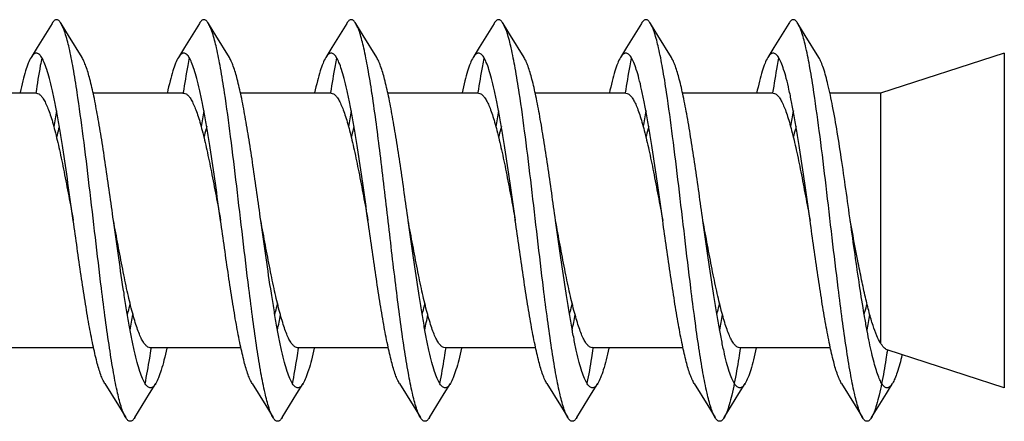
# Model space of a CAD drawing. Header units: millimetres. Extents: x 224 to 1420, y -1347 to 980.
# Tile 27 of 65: x 867 to 882, y -420 to -414. Entities that reach past the tile are written whole.
import ezdxf

# ---------------------------------------------------------------- set-up
doc = ezdxf.new("R2010")
doc.units = ezdxf.units.MM
doc.header["$LTSCALE"] = 77.505185
doc.layers.get('0').update_dxf_attribs({"linetype": 'CONTINUOUS'})

msp = doc.modelspace()

# ---------------------------------------------------------------- linework, layer by layer
at = {"color": 6, "linetype": 'CONTINUOUS'}
for p, q in [((882.173, -414.611), (880.327, -415.211)), ((867.723, -415.211), (866.37, -415.211)), ((867.714, -415.207), (867.714, -415.209)), ((867.714, -415.209), (867.714, -415.211)), ((869.923, -415.211), (868.57, -415.211)), ((869.915, -415.201), (869.914, -415.209)), ((869.915, -415.209), (869.914, -415.217)), ((872.123, -415.211), (870.769, -415.211)), ((872.115, -415.199), (872.115, -415.201)), ((872.115, -415.21), (872.115, -415.212)), ((872.735, -415.223), (872.733, -415.208)), ((874.323, -415.211), (872.969, -415.211)), ((874.315, -415.201), (874.314, -415.208)), ((874.315, -415.21), (874.314, -415.216)), ((876.523, -415.211), (875.169, -415.211)), ((876.514, -415.206), (876.514, -415.207)), ((876.514, -415.21), (876.514, -415.211)), ((878.723, -415.211), (877.369, -415.211)), ((878.714, -415.206), (878.714, -415.207)), ((878.714, -415.209), (878.714, -415.211)), ((880.327, -415.211), (879.569, -415.211)), ((880.327, -415.211), (880.327, -418.939)), ((868.577, -419.011), (867.223, -419.011)), ((870.777, -419.011), (869.423, -419.011)), ((869.433, -419.005), (869.431, -419.012)), ((869.433, -419.014), (869.432, -419.022)), ((872.977, -419.011), (871.623, -419.011)), ((871.633, -419.005), (871.632, -419.012)), ((871.633, -419.009), (871.632, -419.017)), ((875.178, -419.011), (873.823, -419.011)), ((873.833, -419.011), (873.833, -419.012)), ((873.833, -419.014), (873.833, -419.015)), ((877.378, -419.011), (876.023, -419.011)), ((876.033, -419.005), (876.032, -419.012)), ((876.033, -419.013), (876.032, -419.02)), ((877.614, -419.018), (877.614, -419.012)), ((877.614, -419.018), (877.614, -419.013)), ((879.578, -419.011), (878.223, -419.011)), ((878.232, -419.005), (878.231, -419.012)), ((878.232, -419.016), (878.231, -419.022)), ((882.173, -419.611), (880.423, -419.042))]:
    msp.add_line(p, q, dxfattribs=at)
at = {"color": 7, "linetype": 'CONTINUOUS'}
msp.add_line((882.173, -414.611), (882.173, -419.611), dxfattribs=at)
at = {"color": 6, "linetype": 'CONTINUOUS'}
for points in [[(867.956, -414.166), (867.734, -414.528), (867.643, -414.676)], [(868.404, -414.676), (868.2, -414.345), (868.091, -414.166)], [(870.156, -414.166), (869.934, -414.528), (869.843, -414.676)], [(870.604, -414.676), (870.4, -414.345), (870.291, -414.166)], [(872.356, -414.166), (872.134, -414.528), (872.043, -414.676)], [(872.804, -414.676), (872.6, -414.345), (872.491, -414.166)], [(874.556, -414.166), (874.334, -414.528), (874.243, -414.676)], [(875.004, -414.676), (874.8, -414.345), (874.691, -414.166)], [(876.756, -414.166), (876.534, -414.528), (876.443, -414.676)], [(877.204, -414.676), (877, -414.345), (876.891, -414.166)], [(878.956, -414.166), (878.734, -414.528), (878.643, -414.676)], [(879.404, -414.676), (879.2, -414.345), (879.091, -414.166)], [(868.743, -419.545), (868.946, -419.875), (869.056, -420.056)], [(869.191, -420.056), (869.412, -419.695), (869.504, -419.545)], [(870.943, -419.545), (871.146, -419.875), (871.256, -420.056)], [(871.391, -420.056), (871.612, -419.695), (871.704, -419.545)], [(873.143, -419.545), (873.346, -419.875), (873.456, -420.056)], [(873.591, -420.056), (873.812, -419.695), (873.904, -419.545)], [(875.343, -419.545), (875.546, -419.875), (875.656, -420.056)], [(875.791, -420.056), (876.012, -419.695), (876.104, -419.545)], [(877.543, -419.545), (877.746, -419.875), (877.856, -420.056)], [(877.991, -420.056), (878.212, -419.695), (878.304, -419.545)], [(879.743, -419.545), (879.946, -419.875), (880.056, -420.056)], [(880.191, -420.056), (880.412, -419.695), (880.504, -419.545)]]:
    msp.add_lwpolyline(points, dxfattribs=at)
at = {"color": 7, "linetype": 'CONTINUOUS'}
for centre, radius, start, end in [((882.57, -418.165), 14.794, 169.52, 170.4437), ((884.771, -418.165), 14.794, 169.5187, 170.4468), ((886.963, -418.164), 14.787, 169.5174, 170.4532), ((889.146, -418.161), 14.769, 169.5158, 170.4472), ((891.321, -418.156), 14.743, 169.5143, 170.4438), ((893.499, -418.152), 14.721, 169.5129, 170.4415), ((853.558, -415.877), 15.828, 349.5567, 350.4039), ((855.783, -415.881), 15.803, 349.5511, 350.4044), ((858.022, -415.888), 15.763, 349.5409, 350.405), ((860.227, -415.889), 15.758, 349.5414, 350.4059), ((862.434, -415.89), 15.751, 349.5419, 350.4058), ((864.686, -415.899), 15.698, 349.5414, 350.3956)]:
    msp.add_arc(centre, radius, start, end, dxfattribs=at)
at = {"color": 6, "linetype": 'CONTINUOUS'}
for points, knots in [([(868.091, -414.166), (868.085, -414.158), (868.075, -414.143), (868.059, -414.125), (868.041, -414.114), (868.023, -414.11), (868.005, -414.114), (867.988, -414.125), (867.971, -414.143), (867.961, -414.158), (867.956, -414.166)], [0, 0, 0, 0, 0.162569, 0.295792, 0.40503, 0.499977, 0.594909, 0.704175, 0.837464, 1, 1, 1, 1]), ([(868.331, -415.199), (868.313, -415.077), (868.277, -414.853), (868.219, -414.555), (868.168, -414.353), (868.124, -414.232), (868.102, -414.185), (868.091, -414.166)], [0, 0, 0, 0, 0.349753, 0.637379, 0.855386, 0.936882, 1, 1, 1, 1]), ([(870.291, -414.166), (870.285, -414.158), (870.275, -414.143), (870.259, -414.125), (870.241, -414.114), (870.223, -414.11), (870.205, -414.114), (870.188, -414.125), (870.171, -414.143), (870.161, -414.158), (870.156, -414.166)], [0, 0, 0, 0, 0.162567, 0.29584, 0.405069, 0.500002, 0.594936, 0.704164, 0.83743, 1, 1, 1, 1]), ([(870.532, -415.202), (870.513, -415.079), (870.477, -414.855), (870.419, -414.556), (870.368, -414.353), (870.324, -414.232), (870.302, -414.185), (870.291, -414.166)], [0, 0, 0, 0, 0.349793, 0.637443, 0.855439, 0.936929, 1, 1, 1, 1]), ([(872.491, -414.166), (872.485, -414.158), (872.475, -414.143), (872.459, -414.125), (872.441, -414.114), (872.423, -414.11), (872.405, -414.114), (872.388, -414.125), (872.371, -414.143), (872.361, -414.158), (872.356, -414.166)], [0, 0, 0, 0, 0.162531, 0.295819, 0.405091, 0.500024, 0.594973, 0.704214, 0.837435, 1, 1, 1, 1]), ([(872.733, -415.208), (872.714, -415.084), (872.678, -414.859), (872.619, -414.558), (872.568, -414.354), (872.525, -414.232), (872.502, -414.185), (872.491, -414.166)], [0, 0, 0, 0, 0.349875, 0.637593, 0.855579, 0.937022, 1, 1, 1, 1]), ([(874.691, -414.166), (874.685, -414.158), (874.675, -414.143), (874.659, -414.125), (874.641, -414.114), (874.623, -414.11), (874.605, -414.114), (874.588, -414.125), (874.571, -414.143), (874.561, -414.158), (874.556, -414.166)], [0, 0, 0, 0, 0.162506, 0.295768, 0.40506, 0.500013, 0.594974, 0.704251, 0.837487, 1, 1, 1, 1]), ([(874.932, -415.204), (874.913, -415.08), (874.877, -414.856), (874.819, -414.557), (874.768, -414.354), (874.724, -414.232), (874.702, -414.185), (874.691, -414.166)], [0, 0, 0, 0, 0.34981, 0.637478, 0.855477, 0.936947, 1, 1, 1, 1]), ([(876.891, -414.166), (876.885, -414.158), (876.875, -414.143), (876.859, -414.125), (876.841, -414.114), (876.823, -414.11), (876.805, -414.114), (876.788, -414.125), (876.771, -414.143), (876.761, -414.158), (876.756, -414.166)], [0, 0, 0, 0, 0.162527, 0.295753, 0.40502, 0.499979, 0.594925, 0.704216, 0.837489, 1, 1, 1, 1]), ([(877.131, -415.2), (877.113, -415.077), (877.077, -414.854), (877.019, -414.556), (876.968, -414.353), (876.924, -414.232), (876.902, -414.185), (876.891, -414.166)], [0, 0, 0, 0, 0.349757, 0.637386, 0.855395, 0.936885, 1, 1, 1, 1]), ([(879.091, -414.166), (879.085, -414.158), (879.075, -414.143), (879.059, -414.125), (879.041, -414.114), (879.023, -414.11), (879.005, -414.114), (878.988, -414.125), (878.971, -414.143), (878.961, -414.158), (878.956, -414.166)], [0, 0, 0, 0, 0.162573, 0.295803, 0.405036, 0.49998, 0.594911, 0.704167, 0.837457, 1, 1, 1, 1]), ([(879.331, -415.199), (879.313, -415.077), (879.277, -414.853), (879.219, -414.555), (879.168, -414.353), (879.124, -414.232), (879.102, -414.185), (879.091, -414.166)], [0, 0, 0, 0, 0.349757, 0.637385, 0.85539, 0.936887, 1, 1, 1, 1]), ([(867.804, -414.679), (867.796, -414.718), (867.763, -414.894), (867.735, -415.07), (867.714, -415.207)], [0, 0, 0, 0, 0.224523, 1, 1, 1, 1]), ([(870.004, -414.678), (869.997, -414.717), (869.964, -414.891), (869.935, -415.066), (869.915, -415.201)], [0, 0, 0, 0, 0.224649, 1, 1, 1, 1]), ([(872.204, -414.68), (872.196, -414.719), (872.163, -414.891), (872.136, -415.065), (872.115, -415.199)], [0, 0, 0, 0, 0.22491, 1, 1, 1, 1]), ([(874.403, -414.685), (874.395, -414.724), (874.363, -414.895), (874.335, -415.067), (874.315, -415.201)], [0, 0, 0, 0, 0.225174, 1, 1, 1, 1]), ([(876.603, -414.684), (876.595, -414.723), (876.563, -414.896), (876.535, -415.07), (876.514, -415.206)], [0, 0, 0, 0, 0.224945, 1, 1, 1, 1]), ([(878.804, -414.679), (878.796, -414.718), (878.763, -414.893), (878.735, -415.069), (878.714, -415.206)], [0, 0, 0, 0, 0.224548, 1, 1, 1, 1]), ([(868.815, -419.018), (868.793, -418.876), (868.751, -418.578), (868.681, -418.027), (868.602, -417.361), (868.515, -416.604), (868.427, -415.882), (868.364, -415.417), (868.331, -415.199)], [0, 0, 0, 0, 0.111704, 0.234724, 0.43258, 0.634825, 0.828184, 1, 1, 1, 1]), ([(871.015, -419.022), (870.994, -418.88), (870.952, -418.582), (870.882, -418.032), (870.803, -417.365), (870.715, -416.608), (870.627, -415.885), (870.565, -415.42), (870.532, -415.202)], [0, 0, 0, 0, 0.111589, 0.234532, 0.43234, 0.634611, 0.828056, 1, 1, 1, 1]), ([(873.215, -419.022), (873.17, -418.726), (873.088, -418.094), (872.975, -417.125), (872.862, -416.154), (872.78, -415.52), (872.735, -415.223)], [0, 0, 0, 0, 0.234147, 0.499132, 0.764561, 1, 1, 1, 1]), ([(875.415, -419.019), (875.393, -418.877), (875.351, -418.579), (875.281, -418.03), (875.203, -417.364), (875.115, -416.608), (875.028, -415.886), (874.965, -415.422), (874.932, -415.204)], [0, 0, 0, 0, 0.111649, 0.234613, 0.432395, 0.634614, 0.828025, 1, 1, 1, 1]), ([(877.614, -419.013), (877.592, -418.871), (877.551, -418.573), (877.48, -418.023), (877.402, -417.357), (877.314, -416.602), (877.227, -415.881), (877.164, -415.418), (877.131, -415.2)], [0, 0, 0, 0, 0.111834, 0.234921, 0.432779, 0.634956, 0.828229, 1, 1, 1, 1]), ([(879.815, -419.019), (879.793, -418.877), (879.751, -418.579), (879.681, -418.028), (879.602, -417.362), (879.515, -416.605), (879.427, -415.882), (879.364, -415.418), (879.331, -415.199)], [0, 0, 0, 0, 0.111677, 0.234682, 0.432533, 0.634789, 0.828166, 1, 1, 1, 1]), ([(869.056, -420.056), (869.044, -420.036), (869.022, -419.99), (868.978, -419.868), (868.927, -419.665), (868.869, -419.366), (868.833, -419.141), (868.815, -419.018)], [0, 0, 0, 0, 0.063041, 0.14452, 0.362512, 0.650181, 1, 1, 1, 1]), ([(869.432, -419.022), (869.424, -419.07), (869.397, -419.248), (869.366, -419.425), (869.34, -419.553)], [0, 0, 0, 0, 0.274984, 1, 1, 1, 1]), ([(871.256, -420.056), (871.244, -420.036), (871.222, -419.99), (871.179, -419.869), (871.128, -419.666), (871.07, -419.368), (871.034, -419.145), (871.015, -419.022)], [0, 0, 0, 0, 0.063107, 0.144603, 0.362606, 0.650237, 1, 1, 1, 1]), ([(871.632, -419.017), (871.625, -419.066), (871.597, -419.244), (871.566, -419.422), (871.541, -419.55)], [0, 0, 0, 0, 0.274953, 1, 1, 1, 1]), ([(873.456, -420.056), (873.444, -420.036), (873.422, -419.99), (873.379, -419.869), (873.328, -419.666), (873.27, -419.368), (873.234, -419.145), (873.215, -419.022)], [0, 0, 0, 0, 0.063119, 0.144611, 0.362621, 0.650247, 1, 1, 1, 1]), ([(873.833, -419.015), (873.825, -419.064), (873.798, -419.241), (873.767, -419.417), (873.742, -419.545)], [0, 0, 0, 0, 0.274657, 1, 1, 1, 1]), ([(875.656, -420.056), (875.644, -420.036), (875.622, -419.99), (875.579, -419.868), (875.527, -419.665), (875.469, -419.366), (875.433, -419.142), (875.415, -419.019)], [0, 0, 0, 0, 0.063069, 0.144544, 0.362546, 0.650204, 1, 1, 1, 1]), ([(876.032, -419.02), (876.025, -419.068), (875.998, -419.241), (875.968, -419.415), (875.943, -419.54)], [0, 0, 0, 0, 0.274162, 1, 1, 1, 1]), ([(877.856, -420.056), (877.844, -420.036), (877.822, -419.99), (877.778, -419.868), (877.727, -419.665), (877.669, -419.365), (877.633, -419.141), (877.614, -419.018)], [0, 0, 0, 0, 0.063039, 0.144516, 0.362511, 0.650182, 1, 1, 1, 1]), ([(878.231, -419.022), (878.224, -419.07), (878.197, -419.244), (878.167, -419.418), (878.142, -419.543)], [0, 0, 0, 0, 0.274353, 1, 1, 1, 1]), ([(880.056, -420.056), (880.044, -420.036), (880.022, -419.99), (879.979, -419.868), (879.928, -419.665), (879.869, -419.366), (879.833, -419.142), (879.815, -419.019)], [0, 0, 0, 0, 0.063057, 0.144542, 0.362536, 0.650195, 1, 1, 1, 1]), ([(880.427, -419.053), (880.42, -419.098), (880.394, -419.262), (880.366, -419.426), (880.342, -419.545)], [0, 0, 0, 0, 0.273488, 1, 1, 1, 1]), ([(878.142, -419.543), (878.13, -419.602), (878.108, -419.71), (878.071, -419.854), (878.034, -419.967), (878.006, -420.031), (877.991, -420.056)], [0, 0, 0, 0, 0.334927, 0.614433, 0.836263, 1, 1, 1, 1]), ([(880.342, -419.545), (880.33, -419.603), (880.307, -419.71), (880.27, -419.855), (880.234, -419.967), (880.206, -420.031), (880.191, -420.056)], [0, 0, 0, 0, 0.334895, 0.61435, 0.836225, 1, 1, 1, 1]), ([(869.191, -420.056), (869.185, -420.064), (869.175, -420.079), (869.159, -420.097), (869.141, -420.108), (869.123, -420.112), (869.105, -420.108), (869.088, -420.097), (869.071, -420.079), (869.061, -420.064), (869.056, -420.056)], [0, 0, 0, 0, 0.162575, 0.295821, 0.405048, 0.499987, 0.594918, 0.70416, 0.837445, 1, 1, 1, 1]), ([(871.391, -420.056), (871.385, -420.064), (871.375, -420.079), (871.359, -420.097), (871.341, -420.108), (871.323, -420.112), (871.305, -420.108), (871.288, -420.097), (871.271, -420.079), (871.261, -420.064), (871.256, -420.056)], [0, 0, 0, 0, 0.16255, 0.295838, 0.405086, 0.500016, 0.594957, 0.704186, 0.837425, 1, 1, 1, 1]), ([(873.591, -420.056), (873.585, -420.064), (873.575, -420.079), (873.559, -420.097), (873.541, -420.108), (873.523, -420.112), (873.505, -420.108), (873.488, -420.097), (873.471, -420.079), (873.461, -420.064), (873.456, -420.056)], [0, 0, 0, 0, 0.162515, 0.295794, 0.405083, 0.500025, 0.594982, 0.704241, 0.837463, 1, 1, 1, 1]), ([(875.791, -420.056), (875.785, -420.064), (875.775, -420.079), (875.759, -420.097), (875.741, -420.108), (875.723, -420.112), (875.705, -420.108), (875.688, -420.097), (875.671, -420.079), (875.661, -420.064), (875.656, -420.056)], [0, 0, 0, 0, 0.162508, 0.295751, 0.405034, 0.499994, 0.59495, 0.70424, 0.837495, 1, 1, 1, 1]), ([(877.991, -420.056), (877.985, -420.064), (877.975, -420.079), (877.959, -420.097), (877.941, -420.108), (877.923, -420.112), (877.905, -420.108), (877.888, -420.097), (877.871, -420.079), (877.861, -420.064), (877.856, -420.056)], [0, 0, 0, 0, 0.162555, 0.295774, 0.405022, 0.499974, 0.59491, 0.70419, 0.837475, 1, 1, 1, 1]), ([(880.191, -420.056), (880.185, -420.064), (880.175, -420.079), (880.159, -420.097), (880.141, -420.108), (880.123, -420.112), (880.105, -420.108), (880.088, -420.097), (880.071, -420.079), (880.061, -420.064), (880.056, -420.056)], [0, 0, 0, 0, 0.162574, 0.29583, 0.405056, 0.499993, 0.594924, 0.704159, 0.837439, 1, 1, 1, 1])]:
    msp.add_open_spline(points, degree=3, knots=knots, dxfattribs=at)
at = {"color": 7, "linetype": 'CONTINUOUS'}
for points, knots in [([(867.643, -414.676), (867.627, -414.703), (867.596, -414.769), (867.556, -414.885), (867.516, -415.033), (867.491, -415.141), (867.478, -415.2)], [0, 0, 0, 0, 0.169398, 0.393503, 0.671262, 1, 1, 1, 1]), ([(868.273, -417.111), (868.247, -416.925), (868.196, -416.562), (868.131, -416.118), (868.078, -415.783), (868.039, -415.555), (868, -415.346), (867.961, -415.16), (867.922, -414.998), (867.883, -414.863), (867.845, -414.756), (867.811, -414.686), (867.783, -414.646), (867.763, -414.626), (867.743, -414.613), (867.714, -414.608), (867.685, -414.623), (867.661, -414.649), (867.649, -414.667), (867.643, -414.676)], [0, 0, 0, 0, 0.208577, 0.406848, 0.499037, 0.585068, 0.663901, 0.734598, 0.796356, 0.848516, 0.890646, 0.922623, 0.934972, 0.945136, 0.953533, 0.96093, 0.976816, 0.987292, 1, 1, 1, 1]), ([(868.873, -417.111), (868.835, -416.836), (868.779, -416.434), (868.7, -415.916), (868.642, -415.571), (868.585, -415.268), (868.528, -415.017), (868.478, -414.843), (868.436, -414.737), (868.415, -414.694), (868.404, -414.676)], [0, 0, 0, 0, 0.334298, 0.489932, 0.632143, 0.757099, 0.861529, 0.942925, 0.974522, 1, 1, 1, 1]), ([(869.843, -414.676), (869.827, -414.703), (869.796, -414.769), (869.756, -414.886), (869.716, -415.033), (869.69, -415.142), (869.678, -415.201)], [0, 0, 0, 0, 0.169348, 0.393439, 0.671223, 1, 1, 1, 1]), ([(870.473, -417.111), (870.447, -416.925), (870.396, -416.562), (870.331, -416.118), (870.278, -415.783), (870.239, -415.555), (870.2, -415.346), (870.161, -415.16), (870.122, -414.998), (870.083, -414.863), (870.045, -414.756), (870.011, -414.686), (869.983, -414.646), (869.963, -414.626), (869.943, -414.613), (869.914, -414.608), (869.885, -414.623), (869.861, -414.649), (869.849, -414.667), (869.843, -414.676)], [0, 0, 0, 0, 0.208576, 0.406848, 0.499038, 0.585067, 0.663902, 0.734598, 0.796357, 0.848516, 0.890647, 0.922623, 0.934972, 0.945136, 0.953533, 0.96093, 0.976816, 0.987293, 1, 1, 1, 1]), ([(871.073, -417.111), (871.035, -416.836), (870.979, -416.434), (870.9, -415.916), (870.842, -415.571), (870.785, -415.268), (870.728, -415.017), (870.678, -414.843), (870.636, -414.737), (870.615, -414.694), (870.604, -414.676)], [0, 0, 0, 0, 0.334298, 0.489933, 0.632143, 0.757099, 0.861531, 0.942926, 0.974522, 1, 1, 1, 1]), ([(872.043, -414.676), (872.027, -414.703), (871.996, -414.769), (871.956, -414.886), (871.915, -415.034), (871.89, -415.143), (871.877, -415.202)], [0, 0, 0, 0, 0.169274, 0.393334, 0.671164, 1, 1, 1, 1]), ([(872.673, -417.111), (872.647, -416.925), (872.596, -416.562), (872.531, -416.118), (872.478, -415.783), (872.439, -415.555), (872.4, -415.346), (872.361, -415.16), (872.322, -414.998), (872.283, -414.863), (872.245, -414.756), (872.211, -414.686), (872.183, -414.646), (872.163, -414.626), (872.143, -414.613), (872.114, -414.608), (872.085, -414.623), (872.061, -414.649), (872.049, -414.667), (872.043, -414.676)], [0, 0, 0, 0, 0.208576, 0.406847, 0.499039, 0.585067, 0.663903, 0.734597, 0.796358, 0.848516, 0.890647, 0.922623, 0.934973, 0.945137, 0.953533, 0.96093, 0.976816, 0.987294, 1, 1, 1, 1]), ([(873.273, -417.111), (873.235, -416.836), (873.179, -416.434), (873.1, -415.916), (873.042, -415.571), (872.985, -415.268), (872.928, -415.017), (872.878, -414.843), (872.836, -414.737), (872.815, -414.694), (872.804, -414.676)], [0, 0, 0, 0, 0.334299, 0.489933, 0.632142, 0.757099, 0.861532, 0.942927, 0.974522, 1, 1, 1, 1]), ([(874.243, -414.676), (874.227, -414.703), (874.196, -414.769), (874.156, -414.887), (874.115, -415.035), (874.09, -415.145), (874.077, -415.204)], [0, 0, 0, 0, 0.16919, 0.393228, 0.671094, 1, 1, 1, 1]), ([(874.873, -417.111), (874.847, -416.925), (874.796, -416.562), (874.731, -416.118), (874.678, -415.783), (874.639, -415.555), (874.6, -415.346), (874.561, -415.16), (874.522, -414.998), (874.483, -414.863), (874.445, -414.756), (874.411, -414.686), (874.383, -414.646), (874.363, -414.626), (874.343, -414.613), (874.314, -414.608), (874.285, -414.623), (874.261, -414.649), (874.249, -414.667), (874.243, -414.676)], [0, 0, 0, 0, 0.208576, 0.406848, 0.499039, 0.585067, 0.663904, 0.734598, 0.796359, 0.848517, 0.890648, 0.922624, 0.934975, 0.945137, 0.953534, 0.960931, 0.976817, 0.987295, 1, 1, 1, 1]), ([(875.473, -417.111), (875.435, -416.836), (875.379, -416.434), (875.3, -415.916), (875.242, -415.571), (875.185, -415.268), (875.128, -415.017), (875.078, -414.843), (875.036, -414.737), (875.015, -414.694), (875.004, -414.676)], [0, 0, 0, 0, 0.334299, 0.489934, 0.632142, 0.757098, 0.861532, 0.942928, 0.974522, 1, 1, 1, 1]), ([(876.443, -414.676), (876.426, -414.703), (876.396, -414.77), (876.355, -414.888), (876.315, -415.037), (876.289, -415.147), (876.277, -415.206)], [0, 0, 0, 0, 0.169078, 0.393077, 0.670999, 1, 1, 1, 1]), ([(877.073, -417.111), (877.047, -416.925), (876.996, -416.562), (876.931, -416.118), (876.878, -415.783), (876.839, -415.555), (876.8, -415.346), (876.761, -415.16), (876.722, -414.998), (876.683, -414.863), (876.645, -414.756), (876.611, -414.686), (876.583, -414.646), (876.563, -414.626), (876.543, -414.613), (876.514, -414.608), (876.485, -414.623), (876.461, -414.649), (876.449, -414.667), (876.443, -414.676)], [0, 0, 0, 0, 0.208576, 0.406848, 0.49904, 0.585068, 0.663904, 0.734599, 0.796359, 0.848518, 0.890648, 0.922625, 0.934977, 0.945138, 0.953534, 0.960932, 0.976818, 0.987296, 1, 1, 1, 1]), ([(877.673, -417.111), (877.635, -416.836), (877.579, -416.434), (877.5, -415.916), (877.442, -415.571), (877.385, -415.268), (877.328, -415.017), (877.278, -414.843), (877.236, -414.737), (877.215, -414.694), (877.204, -414.676)], [0, 0, 0, 0, 0.334299, 0.489934, 0.632142, 0.757097, 0.861532, 0.942929, 0.97452, 1, 1, 1, 1]), ([(878.643, -414.676), (878.626, -414.703), (878.596, -414.77), (878.555, -414.889), (878.514, -415.038), (878.489, -415.149), (878.476, -415.209)], [0, 0, 0, 0, 0.16894, 0.392896, 0.670882, 1, 1, 1, 1]), ([(879.273, -417.111), (879.247, -416.925), (879.196, -416.562), (879.131, -416.118), (879.078, -415.783), (879.039, -415.555), (879, -415.346), (878.961, -415.16), (878.922, -414.998), (878.883, -414.863), (878.845, -414.756), (878.811, -414.686), (878.783, -414.646), (878.763, -414.626), (878.743, -414.613), (878.714, -414.608), (878.685, -414.623), (878.661, -414.649), (878.649, -414.667), (878.643, -414.676)], [0, 0, 0, 0, 0.208577, 0.406848, 0.49904, 0.585069, 0.663904, 0.7346, 0.796359, 0.848519, 0.890648, 0.922627, 0.934978, 0.945138, 0.953535, 0.960932, 0.97682, 0.987297, 1, 1, 1, 1]), ([(880.504, -419.545), (880.494, -419.561), (880.475, -419.587), (880.443, -419.61), (880.417, -419.612), (880.399, -419.606), (880.382, -419.594), (880.357, -419.569), (880.327, -419.52), (880.294, -419.445), (880.26, -419.347), (880.226, -419.228), (880.192, -419.089), (880.158, -418.93), (880.124, -418.755), (880.077, -418.491), (880.019, -418.13), (879.952, -417.672), (879.885, -417.192), (879.817, -416.709), (879.75, -416.242), (879.683, -415.807), (879.616, -415.423), (879.549, -415.103), (879.491, -414.883), (879.442, -414.75), (879.417, -414.698), (879.404, -414.676)], [0, 0, 0, 0, 0.01076, 0.018438, 0.021757, 0.025208, 0.029141, 0.033797, 0.045774, 0.061676, 0.081612, 0.105513, 0.133224, 0.164524, 0.199141, 0.23677, 0.319646, 0.410079, 0.504678, 0.599883, 0.692105, 0.777881, 0.854012, 0.917717, 0.966799, 0.985411, 1, 1, 1, 1]), ([(867.723, -415.211), (867.735, -415.211), (867.762, -415.219), (867.796, -415.249), (867.83, -415.296), (867.864, -415.36), (867.898, -415.44), (867.932, -415.535), (867.966, -415.646), (868.013, -415.821), (868.071, -416.068), (868.138, -416.392), (868.206, -416.745), (868.251, -416.987), (868.273, -417.111)], [0, 0, 0, 0, 0.01766, 0.039467, 0.067704, 0.103253, 0.146355, 0.196918, 0.254635, 0.319098, 0.466046, 0.632633, 0.812867, 1, 1, 1, 1]), ([(869.923, -415.211), (869.935, -415.211), (869.962, -415.219), (869.996, -415.249), (870.03, -415.296), (870.064, -415.36), (870.098, -415.44), (870.132, -415.535), (870.166, -415.646), (870.213, -415.821), (870.271, -416.068), (870.338, -416.393), (870.406, -416.745), (870.451, -416.987), (870.473, -417.111)], [0, 0, 0, 0, 0.01766, 0.039468, 0.067705, 0.103256, 0.146359, 0.196923, 0.254642, 0.319108, 0.466061, 0.632648, 0.812869, 1, 1, 1, 1]), ([(872.123, -415.211), (872.135, -415.211), (872.162, -415.219), (872.196, -415.249), (872.23, -415.296), (872.264, -415.36), (872.298, -415.44), (872.332, -415.535), (872.366, -415.646), (872.413, -415.821), (872.471, -416.068), (872.538, -416.393), (872.606, -416.745), (872.651, -416.987), (872.673, -417.111)], [0, 0, 0, 0, 0.017659, 0.039465, 0.067704, 0.10325, 0.146356, 0.196916, 0.254635, 0.319099, 0.466056, 0.632645, 0.812875, 1, 1, 1, 1]), ([(874.323, -415.211), (874.335, -415.211), (874.362, -415.219), (874.396, -415.249), (874.43, -415.296), (874.464, -415.36), (874.498, -415.439), (874.532, -415.535), (874.566, -415.646), (874.613, -415.821), (874.671, -416.068), (874.738, -416.392), (874.806, -416.745), (874.851, -416.987), (874.873, -417.111)], [0, 0, 0, 0, 0.01766, 0.039465, 0.067698, 0.103241, 0.146337, 0.196892, 0.254605, 0.319065, 0.466017, 0.632616, 0.812861, 1, 1, 1, 1]), ([(876.523, -415.211), (876.535, -415.211), (876.562, -415.219), (876.596, -415.249), (876.63, -415.296), (876.664, -415.36), (876.698, -415.439), (876.732, -415.535), (876.766, -415.646), (876.813, -415.821), (876.871, -416.068), (876.938, -416.392), (877.006, -416.745), (877.051, -416.987), (877.073, -417.111)], [0, 0, 0, 0, 0.01766, 0.039467, 0.067701, 0.103248, 0.146343, 0.196898, 0.254609, 0.319068, 0.466019, 0.632618, 0.812862, 1, 1, 1, 1]), ([(878.723, -415.211), (878.735, -415.211), (878.762, -415.219), (878.796, -415.249), (878.83, -415.296), (878.864, -415.36), (878.898, -415.44), (878.932, -415.535), (878.966, -415.646), (879.013, -415.821), (879.071, -416.068), (879.138, -416.392), (879.206, -416.745), (879.251, -416.987), (879.273, -417.111)], [0, 0, 0, 0, 0.01766, 0.039466, 0.067702, 0.10325, 0.146351, 0.196911, 0.254627, 0.319087, 0.466037, 0.63263, 0.812868, 1, 1, 1, 1]), ([(868.065, -415.705), (868.061, -415.718), (868.047, -415.772), (868.033, -415.826), (868.023, -415.867)], [0, 0, 0, 0, 0.239653, 1, 1, 1, 1]), ([(870.265, -415.704), (870.262, -415.717), (870.247, -415.771), (870.233, -415.826), (870.223, -415.867)], [0, 0, 0, 0, 0.239635, 1, 1, 1, 1]), ([(872.464, -415.707), (872.461, -415.719), (872.447, -415.772), (872.434, -415.824), (872.424, -415.864)], [0, 0, 0, 0, 0.239942, 1, 1, 1, 1]), ([(874.665, -415.705), (874.661, -415.718), (874.647, -415.771), (874.633, -415.825), (874.623, -415.866)], [0, 0, 0, 0, 0.239734, 1, 1, 1, 1]), ([(876.865, -415.706), (876.861, -415.718), (876.847, -415.772), (876.833, -415.826), (876.823, -415.867)], [0, 0, 0, 0, 0.239735, 1, 1, 1, 1]), ([(879.065, -415.705), (879.061, -415.718), (879.047, -415.772), (879.033, -415.827), (879.023, -415.868)], [0, 0, 0, 0, 0.239646, 1, 1, 1, 1]), ([(868.743, -419.545), (868.732, -419.527), (868.711, -419.485), (868.668, -419.378), (868.619, -419.205), (868.562, -418.953), (868.504, -418.651), (868.447, -418.305), (868.368, -417.787), (868.312, -417.385), (868.273, -417.111)], [0, 0, 0, 0, 0.025486, 0.057077, 0.138477, 0.242907, 0.367858, 0.510068, 0.665705, 1, 1, 1, 1]), ([(869.423, -419.011), (869.411, -419.011), (869.385, -419.003), (869.35, -418.972), (869.316, -418.926), (869.283, -418.862), (869.249, -418.782), (869.215, -418.686), (869.181, -418.575), (869.133, -418.401), (869.075, -418.154), (869.008, -417.829), (868.941, -417.477), (868.896, -417.234), (868.873, -417.111)], [0, 0, 0, 0, 0.01766, 0.039466, 0.067703, 0.103252, 0.146353, 0.196915, 0.254631, 0.319093, 0.466041, 0.632631, 0.812867, 1, 1, 1, 1]), ([(869.504, -419.545), (869.498, -419.555), (869.486, -419.572), (869.462, -419.598), (869.433, -419.614), (869.404, -419.608), (869.383, -419.596), (869.364, -419.576), (869.335, -419.536), (869.301, -419.465), (869.263, -419.358), (869.225, -419.223), (869.186, -419.062), (869.147, -418.875), (869.108, -418.667), (869.069, -418.439), (869.015, -418.104), (868.95, -417.659), (868.899, -417.297), (868.873, -417.111)], [0, 0, 0, 0, 0.012705, 0.023178, 0.039067, 0.046465, 0.054865, 0.065025, 0.07737, 0.109355, 0.151478, 0.203645, 0.265397, 0.336099, 0.414929, 0.500963, 0.59315, 0.791422, 1, 1, 1, 1]), ([(870.943, -419.545), (870.932, -419.527), (870.911, -419.485), (870.868, -419.378), (870.819, -419.205), (870.762, -418.953), (870.704, -418.651), (870.647, -418.305), (870.568, -417.787), (870.512, -417.385), (870.473, -417.111)], [0, 0, 0, 0, 0.025487, 0.057076, 0.138477, 0.242907, 0.367858, 0.510068, 0.665705, 1, 1, 1, 1]), ([(871.623, -419.011), (871.611, -419.011), (871.585, -419.003), (871.55, -418.972), (871.516, -418.926), (871.483, -418.862), (871.449, -418.782), (871.415, -418.686), (871.381, -418.575), (871.333, -418.401), (871.275, -418.154), (871.208, -417.829), (871.141, -417.477), (871.096, -417.234), (871.073, -417.111)], [0, 0, 0, 0, 0.01766, 0.039466, 0.067702, 0.103249, 0.146345, 0.196901, 0.254612, 0.319071, 0.466022, 0.63262, 0.812863, 1, 1, 1, 1]), ([(871.704, -419.545), (871.698, -419.555), (871.686, -419.572), (871.662, -419.598), (871.633, -419.614), (871.604, -419.608), (871.583, -419.596), (871.564, -419.576), (871.535, -419.536), (871.501, -419.465), (871.463, -419.358), (871.425, -419.223), (871.386, -419.062), (871.347, -418.875), (871.308, -418.667), (871.269, -418.439), (871.215, -418.104), (871.15, -417.659), (871.099, -417.297), (871.073, -417.111)], [0, 0, 0, 0, 0.012704, 0.023177, 0.039066, 0.046464, 0.054864, 0.065024, 0.07737, 0.109355, 0.151477, 0.203644, 0.265396, 0.336099, 0.414929, 0.500963, 0.59315, 0.791423, 1, 1, 1, 1]), ([(873.143, -419.545), (873.132, -419.527), (873.111, -419.485), (873.068, -419.378), (873.019, -419.205), (872.962, -418.953), (872.904, -418.651), (872.847, -418.305), (872.768, -417.787), (872.712, -417.385), (872.673, -417.111)], [0, 0, 0, 0, 0.025486, 0.057074, 0.138476, 0.242907, 0.367858, 0.510067, 0.665705, 1, 1, 1, 1]), ([(873.823, -419.011), (873.811, -419.011), (873.785, -419.003), (873.75, -418.972), (873.716, -418.926), (873.683, -418.862), (873.649, -418.782), (873.615, -418.686), (873.581, -418.575), (873.533, -418.401), (873.475, -418.154), (873.408, -417.829), (873.341, -417.477), (873.296, -417.234), (873.273, -417.111)], [0, 0, 0, 0, 0.01766, 0.039467, 0.0677, 0.103246, 0.14634, 0.196894, 0.254605, 0.319065, 0.466017, 0.632616, 0.812861, 1, 1, 1, 1]), ([(873.904, -419.545), (873.898, -419.555), (873.886, -419.572), (873.862, -419.598), (873.833, -419.614), (873.804, -419.608), (873.783, -419.596), (873.764, -419.576), (873.735, -419.536), (873.701, -419.465), (873.663, -419.358), (873.625, -419.223), (873.586, -419.062), (873.547, -418.875), (873.508, -418.667), (873.469, -418.439), (873.415, -418.104), (873.35, -417.659), (873.299, -417.297), (873.273, -417.111)], [0, 0, 0, 0, 0.012703, 0.023176, 0.039066, 0.046464, 0.054863, 0.065022, 0.077369, 0.109354, 0.151477, 0.203643, 0.265397, 0.336098, 0.414929, 0.500962, 0.59315, 0.791423, 1, 1, 1, 1]), ([(875.343, -419.545), (875.332, -419.527), (875.311, -419.485), (875.268, -419.378), (875.219, -419.205), (875.162, -418.953), (875.104, -418.651), (875.047, -418.305), (874.968, -417.787), (874.912, -417.385), (874.873, -417.111)], [0, 0, 0, 0, 0.025486, 0.057073, 0.138474, 0.242907, 0.367859, 0.510066, 0.665704, 1, 1, 1, 1]), ([(876.023, -419.011), (876.011, -419.011), (875.985, -419.003), (875.95, -418.972), (875.916, -418.926), (875.883, -418.862), (875.849, -418.782), (875.815, -418.686), (875.781, -418.575), (875.733, -418.401), (875.675, -418.154), (875.608, -417.829), (875.541, -417.477), (875.496, -417.234), (875.473, -417.111)], [0, 0, 0, 0, 0.01766, 0.039465, 0.067699, 0.103244, 0.146342, 0.1969, 0.254614, 0.319076, 0.46603, 0.632628, 0.812867, 1, 1, 1, 1]), ([(876.104, -419.545), (876.098, -419.555), (876.086, -419.572), (876.062, -419.598), (876.033, -419.614), (876.004, -419.608), (875.983, -419.596), (875.964, -419.576), (875.935, -419.536), (875.901, -419.465), (875.863, -419.358), (875.825, -419.223), (875.786, -419.062), (875.747, -418.875), (875.708, -418.667), (875.669, -418.439), (875.615, -418.104), (875.55, -417.659), (875.499, -417.297), (875.473, -417.111)], [0, 0, 0, 0, 0.012702, 0.023177, 0.039066, 0.046464, 0.054863, 0.065021, 0.07737, 0.109353, 0.151478, 0.203643, 0.265397, 0.336097, 0.414929, 0.500961, 0.59315, 0.791423, 1, 1, 1, 1]), ([(877.543, -419.545), (877.532, -419.527), (877.511, -419.485), (877.468, -419.378), (877.419, -419.205), (877.362, -418.953), (877.304, -418.651), (877.247, -418.305), (877.168, -417.787), (877.112, -417.385), (877.073, -417.111)], [0, 0, 0, 0, 0.025484, 0.057071, 0.138473, 0.242906, 0.367859, 0.510066, 0.665703, 1, 1, 1, 1]), ([(878.223, -419.011), (878.211, -419.011), (878.185, -419.003), (878.15, -418.972), (878.116, -418.926), (878.083, -418.862), (878.049, -418.782), (878.015, -418.686), (877.981, -418.575), (877.933, -418.401), (877.875, -418.154), (877.808, -417.829), (877.741, -417.477), (877.696, -417.234), (877.673, -417.111)], [0, 0, 0, 0, 0.01766, 0.039468, 0.067705, 0.103256, 0.146358, 0.196923, 0.254642, 0.319107, 0.466061, 0.63265, 0.81287, 1, 1, 1, 1]), ([(878.304, -419.545), (878.298, -419.555), (878.286, -419.572), (878.262, -419.598), (878.233, -419.614), (878.204, -419.608), (878.183, -419.596), (878.164, -419.576), (878.135, -419.536), (878.101, -419.465), (878.063, -419.358), (878.025, -419.223), (877.986, -419.062), (877.947, -418.875), (877.908, -418.667), (877.869, -418.439), (877.815, -418.104), (877.75, -417.659), (877.699, -417.297), (877.673, -417.111)], [0, 0, 0, 0, 0.012702, 0.023178, 0.039066, 0.046465, 0.054862, 0.065021, 0.077371, 0.109353, 0.151479, 0.203642, 0.265398, 0.336097, 0.41493, 0.500961, 0.593151, 0.791423, 1, 1, 1, 1]), ([(879.743, -419.545), (879.732, -419.527), (879.711, -419.485), (879.668, -419.378), (879.619, -419.205), (879.562, -418.953), (879.504, -418.651), (879.447, -418.305), (879.368, -417.787), (879.312, -417.385), (879.273, -417.111)], [0, 0, 0, 0, 0.025483, 0.057071, 0.138471, 0.242906, 0.367858, 0.510066, 0.665702, 1, 1, 1, 1]), ([(880.327, -418.939), (880.304, -418.905), (880.262, -418.82), (880.207, -418.668), (880.152, -418.475), (880.097, -418.247), (880.041, -417.99), (879.965, -417.608), (879.91, -417.312), (879.873, -417.11)], [0, 0, 0, 0, 0.064205, 0.150222, 0.256809, 0.381782, 0.522196, 0.674609, 1, 1, 1, 1]), ([(869.082, -418.515), (869.086, -418.502), (869.1, -418.449), (869.113, -418.395), (869.123, -418.355)], [0, 0, 0, 0, 0.239813, 1, 1, 1, 1]), ([(871.282, -418.515), (871.286, -418.502), (871.3, -418.449), (871.313, -418.395), (871.323, -418.355)], [0, 0, 0, 0, 0.239839, 1, 1, 1, 1]), ([(873.482, -418.515), (873.486, -418.502), (873.5, -418.449), (873.513, -418.396), (873.523, -418.355)], [0, 0, 0, 0, 0.239849, 1, 1, 1, 1]), ([(875.682, -418.515), (875.686, -418.502), (875.7, -418.449), (875.713, -418.396), (875.723, -418.355)], [0, 0, 0, 0, 0.239878, 1, 1, 1, 1]), ([(877.882, -418.515), (877.886, -418.502), (877.9, -418.449), (877.913, -418.395), (877.923, -418.355)], [0, 0, 0, 0, 0.239835, 1, 1, 1, 1]), ([(880.082, -418.514), (880.086, -418.501), (880.1, -418.448), (880.114, -418.395), (880.124, -418.354)], [0, 0, 0, 0, 0.239798, 1, 1, 1, 1]), ([(880.423, -419.042), (880.405, -419.036), (880.366, -419.004), (880.34, -418.964), (880.327, -418.939)], [0, 0, 0, 0, 0.409467, 1, 1, 1, 1]), ([(869.669, -419.02), (869.656, -419.079), (869.631, -419.188), (869.591, -419.336), (869.55, -419.453), (869.52, -419.519), (869.504, -419.545)], [0, 0, 0, 0, 0.328767, 0.606569, 0.830626, 1, 1, 1, 1]), ([(871.869, -419.019), (871.856, -419.078), (871.831, -419.187), (871.791, -419.335), (871.751, -419.453), (871.72, -419.519), (871.704, -419.545)], [0, 0, 0, 0, 0.328816, 0.606652, 0.830686, 1, 1, 1, 1]), ([(874.07, -419.018), (874.057, -419.077), (874.031, -419.187), (873.991, -419.335), (873.951, -419.452), (873.92, -419.519), (873.904, -419.545)], [0, 0, 0, 0, 0.32888, 0.606755, 0.830764, 1, 1, 1, 1]), ([(876.27, -419.016), (876.257, -419.076), (876.232, -419.185), (876.191, -419.334), (876.151, -419.452), (876.12, -419.519), (876.104, -419.545)], [0, 0, 0, 0, 0.328959, 0.606876, 0.830861, 1, 1, 1, 1]), ([(878.47, -419.014), (878.457, -419.074), (878.432, -419.184), (878.391, -419.333), (878.351, -419.452), (878.32, -419.519), (878.304, -419.545)], [0, 0, 0, 0, 0.329051, 0.607014, 0.830974, 1, 1, 1, 1]), ([(880.645, -419.125), (880.625, -419.211), (880.594, -419.33), (880.543, -419.469), (880.517, -419.523), (880.504, -419.545)], [0, 0, 0, 0, 0.598182, 0.824006, 1, 1, 1, 1])]:
    msp.add_open_spline(points, degree=3, knots=knots, dxfattribs=at)

doc.saveas('drawing.dxf')
